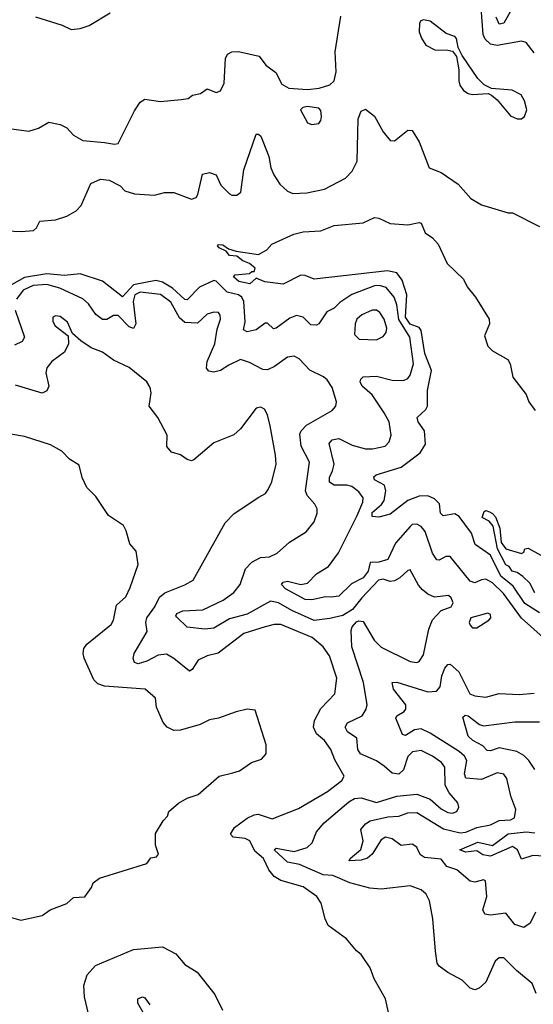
# Model space of a CAD drawing. Extents: x 1493970 to 1595317, y 729910 to 844791.
# Tile 174 of 256: x 1524644 to 1526948, y 812521 to 816939. Entities that reach past the tile are written whole.
import ezdxf

# ---------------------------------------------------------------- set-up
doc = ezdxf.new("R2010")
doc.units = 0

msp = doc.modelspace()

# ---------------------------------------------------------------- linework, layer by layer
at = {"layer": '0CON10XD'}
for points in [[(1526951.4, 816791.4), (1526915, 816836.5), (1526895, 816843.5), (1526785, 816823.7), (1526755, 816830), (1526732, 816852), (1526723.3, 816873.3), (1526713.3, 816993.3)], [(1526849.7, 816985), (1526815.9, 816924.1), (1526795, 816920), (1526781.2, 816951.2)], [(1524575, 816454.5), (1524685, 816439.2), (1524727.9, 816452.1), (1524775, 816478.8), (1524825, 816468.8), (1524855, 816454), (1524885, 816421.2), (1524927.9, 816397.9), (1525025, 816388.6), (1525068.8, 816381.2), (1525085.5, 816384.5), (1525159.1, 816530.9), (1525185, 816569.2), (1525205, 816583.1), (1525275, 816571.8), (1525368.8, 816581.2), (1525400, 816585), (1525419.3, 816600.7), (1525455, 816608.6), (1525485, 816629.2), (1525525, 816613.1), (1525545, 816620), (1525561.1, 816655), (1525566.9, 816765), (1525575.6, 816784.4), (1525595, 816795.7), (1525625, 816797.1), (1525717.5, 816775), (1525747.5, 816735), (1525792.6, 816702.6), (1525820.2, 816650.2), (1525851.9, 816631.9), (1525935, 816626.6), (1525987.2, 816632.8), (1526035, 816647.1), (1526054.4, 816665), (1526063.6, 816705), (1526059.6, 816795), (1526084.5, 816955)], [(1524715, 816952.5), (1524834.4, 816914.4), (1524875, 816896), (1524915, 816900), (1524955, 816914), (1525049.7, 816970.3)], [(1526895, 816494), (1526908.8, 816505), (1526918, 816535), (1526908, 816575), (1526892.7, 816602.7), (1526852.7, 816622.7), (1526760.7, 816630.7), (1526727.7, 816647.7), (1526698.8, 816675), (1526628.8, 816778.8), (1526610, 816815), (1526603.3, 816855), (1526595, 816863.3), (1526556.8, 816876.8), (1526485, 816932.5), (1526455, 816938.8), (1526442.5, 816935), (1526436.7, 816923.3), (1526436.2, 816885), (1526445.8, 816855.8), (1526465.8, 816825.8), (1526506.1, 816803.9), (1526565, 816803.3), (1526585, 816797.5), (1526603.6, 816773.6), (1526613.8, 816715), (1526613.8, 816665), (1526618.8, 816645), (1526635, 816621.2), (1526655, 816608), (1526675, 816604), (1526745, 816607.5), (1526760.7, 816600.7), (1526785, 816580), (1526845, 816508), (1526875, 816494.2), (1526895, 816494)], [(1525955, 816468.8), (1525985, 816473.8), (1525995, 816487.5), (1525997.5, 816505), (1525995, 816532.5), (1525985, 816542.5), (1525935, 816549.3), (1525914, 816545), (1525904.2, 816535), (1525935, 816476), (1525955, 816468.8)], [(1524585, 815991.5), (1524651.1, 815988.9), (1524706.2, 815993.8), (1524719.2, 816005), (1524735, 816036), (1524805, 816040.9), (1524855, 816057.5), (1524898, 816082), (1524919.4, 816105), (1524962.9, 816205), (1525006.6, 816223.4), (1525045, 816218.9), (1525094.4, 816194.4), (1525115, 816171.4), (1525158.3, 816158.3), (1525248.1, 816151.9), (1525293.6, 816163.6), (1525335, 816164.2), (1525415, 816134.3), (1525435, 816142), (1525443.1, 816155), (1525464.5, 816245.5), (1525495, 816253.8), (1525525, 816243.8), (1525546.8, 816196.8), (1525585, 816158), (1525595, 816152), (1525617.3, 816152.7), (1525635.8, 816165), (1525648.7, 816265), (1525705, 816426.2), (1525715, 816426.2), (1525725, 816416), (1525735, 816393.8), (1525762.1, 816325), (1525770.4, 816275), (1525783.6, 816243.6), (1525810.7, 816200.7), (1525845, 816170), (1525869.1, 816159.1), (1525932.1, 816162.1), (1526010.7, 816179.3), (1526105, 816228.1), (1526135, 816260), (1526158, 816305), (1526162.3, 816495), (1526175, 816528.8), (1526195, 816537.5), (1526235, 816506), (1526275, 816436), (1526305, 816397.5), (1526325, 816396), (1526385, 816444), (1526405, 816442), (1526435, 816391.2), (1526480, 816275), (1526535, 816253.4), (1526611.2, 816201.2), (1526666.8, 816136.8), (1526715, 816108.6), (1526835, 816073.3), (1526855, 816072.5), (1526975, 816012)], [(1526975, 814277.6), (1526910.4, 814320.4), (1526857.8, 814397.8), (1526802.7, 814442.7), (1526755, 814535.9), (1526687.5, 814585), (1526670.5, 814635), (1526615, 814710), (1526595, 814721.6), (1526543.3, 814713.3), (1526532.1, 814725), (1526526.2, 814766.2), (1526505, 814790), (1526475, 814802.9), (1526435, 814801.8), (1526385, 814781.1), (1526305, 814720), (1526255, 814707.1), (1526225, 814709.6), (1526225, 814727.3), (1526266.2, 814763.8), (1526278.2, 814781.8), (1526286.9, 814825), (1526280.4, 814850.4), (1526235.6, 814875), (1526231.9, 814888.1), (1526242.4, 814897.6), (1526355, 814931.5), (1526440.7, 814995), (1526464.1, 815035), (1526460, 815095), (1526431.1, 815135), (1526427.1, 815155), (1526465, 815189.6), (1526472.5, 815205), (1526472.8, 815275), (1526491, 815365), (1526461.7, 815441.7), (1526445.3, 815545.3), (1526435, 815558.3), (1526395, 815573.7), (1526374.5, 815605), (1526380.9, 815705), (1526359.9, 815769.9), (1526335, 815803.9), (1526293.1, 815813.1), (1525965, 815774.4), (1525925, 815791.4), (1525905, 815792.9), (1525825, 815753.1), (1525743.8, 815763.8), (1525705, 815780), (1525675.8, 815754.2), (1525627.5, 815765), (1525603.3, 815785), (1525610, 815795), (1525675, 815800), (1525685, 815810), (1525695, 815810), (1525700, 815825), (1525675, 815845.8), (1525645, 815856.7), (1525617.7, 815877.7), (1525585, 815881.9), (1525570, 815900), (1525539.2, 815915), (1525531.2, 815925), (1525535, 815930), (1525555, 815929.4), (1525581.1, 815911.1), (1525615, 815900), (1525715, 815886.2), (1525753, 815907), (1525775, 815932.5), (1525873.7, 815976.3), (1525915, 815986.9), (1525995, 815992.5), (1526055, 816015.6), (1526185, 816027.5), (1526235, 816052), (1526255, 816049.2), (1526305, 816024.4), (1526385, 816019.5), (1526435, 816029.1), (1526445, 816025.6), (1526463.2, 815983.2), (1526495, 815960.5), (1526521.5, 815931.5), (1526560.8, 815845), (1526634.6, 815774.6), (1526651.2, 815741.2), (1526688.5, 815695), (1526749.6, 815595), (1526751.8, 815575), (1526729.1, 815520.9), (1526743.1, 815475), (1526765, 815452.9), (1526834.1, 815414.1), (1526843.8, 815395), (1526856.2, 815335), (1526915, 815257.5), (1526927.5, 815225), (1526956.7, 815185)], [(1527074.2, 814094.2), (1526895, 814253.8), (1526813.6, 814365), (1526765, 814413), (1526735, 814428.5), (1526715, 814426.4), (1526685, 814412), (1526665, 814419.7), (1526575, 814530.4), (1526555, 814530), (1526525, 814513.6), (1526515, 814515.6), (1526495, 814545.7), (1526462.1, 814642.1), (1526445, 814664.6), (1526425.2, 814675.2), (1526405, 814674.1), (1526395, 814665.3), (1526329, 814591), (1526295, 814516.7), (1526254.7, 814504.7), (1526215.7, 814504.3), (1526206.6, 814465), (1526184.8, 814435), (1526132, 814408), (1526075, 814352.7), (1526041.5, 814348.5), (1526015, 814350), (1525955, 814336.4), (1525925, 814337.1), (1525836.9, 814385), (1525818.1, 814405), (1525825.8, 814415), (1525845, 814419.3), (1525905, 814404.7), (1525935, 814411.1), (1525975, 814452.7), (1526028.5, 814485), (1526073.2, 814546.8), (1526157.5, 814715), (1526182.4, 814775), (1526184.1, 814794.1), (1526165, 814821.3), (1526133.1, 814845), (1526111.2, 814851.2), (1526055, 814850.5), (1526034.3, 814864.3), (1526033.1, 814885), (1526047.7, 814915), (1526053.8, 814945), (1526032.2, 815037.8), (1526046, 815054), (1526075, 815060), (1526135, 815030.2), (1526195, 815014.3), (1526226.8, 815013.2), (1526283.8, 815026.2), (1526300.6, 815045), (1526310.5, 815075), (1526301.2, 815135), (1526278.4, 815175), (1526225, 815256.4), (1526180.6, 815295), (1526170.8, 815315), (1526173.4, 815326.6), (1526185, 815336.7), (1526245, 815340), (1526315, 815322.2), (1526365, 815320), (1526385, 815330), (1526395, 815344.4), (1526410.2, 815395), (1526394.1, 815515), (1526344.2, 815594.2), (1526335, 815660.6), (1526323.6, 815693.6), (1526288.2, 815738.2), (1526257.3, 815747.3), (1526235, 815745.7), (1526133.6, 815706.4), (1526079.4, 815670.6), (1526054.7, 815645.3), (1526021.8, 815628.2), (1525986.2, 815575), (1525975, 815567.9), (1525950.1, 815570.1), (1525915, 815604.6), (1525885, 815611.3), (1525855, 815600.4), (1525795, 815554.5), (1525782.9, 815552.9), (1525755, 815577.5), (1525745, 815578.1), (1525705, 815547.2), (1525665, 815538.9), (1525647.8, 815547.8), (1525655, 815583.3), (1525649.2, 815675), (1525640.8, 815695), (1525625, 815705.4), (1525575, 815717), (1525525, 815766.8), (1525515, 815768.9), (1525450.9, 815739.1), (1525395, 815682), (1525385, 815683.1), (1525329.7, 815735), (1525285, 815761.8), (1525255, 815769.2), (1525155, 815749.5), (1525105, 815695.2), (1525015, 815766.6), (1524915, 815798.7), (1524845, 815790.9), (1524765, 815799.1), (1524665, 815781.8), (1524555, 815720.9)], [(1526450.6, 814380.6), (1526432.1, 814402.1), (1526395, 814470), (1526385, 814468), (1526349.6, 814435), (1526325, 814420.8), (1526305, 814418.6), (1526275, 814429.3), (1526253.8, 814425), (1526177.9, 814345), (1526137.3, 814292.7), (1526093.7, 814266.3), (1526035, 814251.6), (1525965, 814244.1), (1525865, 814288.7), (1525805, 814322.5), (1525769.3, 814330.7), (1525665, 814271.5), (1525585, 814250.2), (1525515, 814209.7), (1525475, 814204.8), (1525395, 814212.9), (1525348.3, 814258.3), (1525344.4, 814265), (1525348.9, 814275), (1525375, 814286.6), (1525465, 814290.7), (1525556.5, 814335), (1525605, 814369.2), (1525632.2, 814405), (1525657.5, 814475), (1525685, 814505.8), (1525724.5, 814525.5), (1525765, 814528.6), (1525798.8, 814545), (1525854.6, 814595.4), (1525928.3, 814641.7), (1525965, 814686.2), (1525977.8, 814725), (1525977.8, 814745), (1525968.1, 814765), (1525933.9, 814805), (1525925.9, 814825), (1525943.3, 814953.3), (1525906.9, 815025), (1525900.6, 815079.4), (1525906.2, 815095), (1525930.7, 815119.3), (1526046, 815185), (1526062.5, 815205), (1526064.4, 815225), (1526045, 815288.8), (1526022.6, 815322.6), (1526006.7, 815336.7), (1525945, 815366.7), (1525897.4, 815417.4), (1525875, 815429.5), (1525845, 815425.4), (1525787.6, 815382.4), (1525755, 815367.6), (1525735, 815370), (1525675, 815401.8), (1525635, 815414.5), (1525581.5, 815388.5), (1525545, 815365.6), (1525515, 815357.5), (1525491.7, 815361.7), (1525481.2, 815375), (1525484.4, 815405), (1525520, 815485), (1525529.8, 815550.2), (1525544.6, 815595), (1525543.8, 815613.8), (1525535.7, 815625), (1525515, 815627.5), (1525485, 815618.1), (1525442, 815578), (1525385, 815581.2), (1525361.3, 815601.3), (1525321.7, 815671.7), (1525275, 815705.6), (1525185, 815716.2), (1525161.1, 815705), (1525152.7, 815675), (1525164.8, 815575.2), (1525155, 815553.6), (1525135, 815561.3), (1525085, 815612.1), (1525065, 815612.7), (1525035, 815593.8), (1525014.7, 815594.7), (1524985, 815616.2), (1524952.1, 815665), (1524926.7, 815686.7), (1524823.5, 815735), (1524765, 815751.8), (1524705, 815746.9), (1524659.8, 815725), (1524629, 815685)], [(1524624.2, 815635.8), (1524665.6, 815515), (1524655, 815495.8), (1524620.6, 815479.4)], [(1526245, 815503.1), (1526275, 815517.1), (1526288.2, 815535), (1526290.8, 815555), (1526278.9, 815595), (1526259.1, 815625), (1526245, 815636.2), (1526225, 815636.2), (1526178, 815615), (1526155.6, 815595), (1526148.1, 815575), (1526146.4, 815526.4), (1526166.2, 815506.2), (1526245, 815503.1)], [(1525716.7, 814796.7), (1525746.4, 814813.6), (1525758.9, 814831.1), (1525775.5, 814865), (1525793.8, 814945), (1525791.8, 814985), (1525767.4, 815117.4), (1525755.7, 815165.7), (1525741.7, 815191.7), (1525725, 815200), (1525705, 815196.7), (1525635, 815103.3), (1525604.1, 815075.9), (1525515, 815040), (1525425, 814964), (1525415, 814960), (1525395.7, 814965.7), (1525365, 814987.1), (1525325, 814999.2), (1525304.4, 815024.4), (1525306, 815075), (1525264.2, 815155), (1525224.3, 815205), (1525234.2, 815265), (1525228.8, 815288.8), (1525214.2, 815314.2), (1525135, 815378.5), (1525065, 815411.1), (1525015, 815446.9), (1524965, 815466.4), (1524918.5, 815498.5), (1524880.8, 815530.8), (1524858.3, 815581.7), (1524825, 815607.8), (1524805, 815611.2), (1524792.5, 815605), (1524792.9, 815585), (1524803.1, 815565), (1524861.2, 815521.2), (1524863.5, 815485), (1524845, 815446.9), (1524787.8, 815405), (1524765, 815377.5), (1524761.2, 815355), (1524774.6, 815295), (1524766.1, 815273.9), (1524745, 815263.6), (1524625, 815299.6)], [(1524586.1, 812916.1), (1524649.3, 812899.3), (1524745, 812920), (1524780, 812945), (1524855, 812973.3), (1524885, 813000), (1524936.1, 813003.9), (1524966.7, 813045), (1524973.9, 813066.1), (1525002.3, 813087.7), (1525215, 813152.5), (1525231.7, 813178.3), (1525257.5, 813182.5), (1525266.7, 813195), (1525253.8, 813235), (1525253, 813287), (1525287.5, 813345), (1525307.5, 813365), (1525313.6, 813386.4), (1525356.4, 813423.6), (1525395, 813446.7), (1525445, 813462.5), (1525538.8, 813545), (1525600.3, 813560.3), (1525630.6, 813569.4), (1525683.2, 813606.8), (1525728.6, 813621.4), (1525748.8, 813645), (1525750, 813685), (1525700.5, 813840.5), (1525665, 813846.2), (1525615, 813834.2), (1525535.4, 813804.6), (1525495, 813796.9), (1525453.6, 813776.4), (1525365, 813751.4), (1525335, 813749.2), (1525306.2, 813765), (1525287.5, 813785), (1525257.5, 813855), (1525252.5, 813895), (1525206.2, 813935), (1525025, 813949.1), (1524995, 813959.4), (1524977.2, 813977.2), (1524932.9, 814075), (1524928.2, 814095), (1524931.9, 814118.1), (1524945, 814137.8), (1525054.3, 814225), (1525064.4, 814245), (1525077.9, 814312.1), (1525120.4, 814349.6), (1525139.1, 814390.9), (1525175.6, 814495), (1525166.2, 814555), (1525137.3, 814587.3), (1525122.3, 814645), (1525109.7, 814669.7), (1525042, 814715), (1524985, 814800), (1524945, 814840), (1524924, 814885), (1524910.3, 814940.3), (1524867, 814967), (1524833, 815003), (1524781.7, 815031.7), (1524665, 815069.2), (1524605, 815079.2)], [(1526298.6, 812485), (1526284.2, 812545), (1526234, 812635), (1526216.2, 812685), (1526176.2, 812745), (1526155, 812761.2), (1526110, 812815), (1526028.1, 812875), (1526013.6, 812905), (1525996.5, 812975), (1525976.9, 813005), (1525915, 813048.2), (1525815, 813077.1), (1525785, 813094.6), (1525761.5, 813125), (1525737.3, 813175), (1525698.8, 813208.8), (1525676.7, 813255), (1525655, 813265.5), (1525601.5, 813271.5), (1525590, 813285), (1525607.5, 813315), (1525664.2, 813355.8), (1525695, 813371.8), (1525713.7, 813373.7), (1525776.3, 813353.7), (1525895, 813399.6), (1526024.3, 813475.7), (1526088.6, 813525), (1526099.4, 813545), (1526057.7, 813617.7), (1526039.2, 813665), (1526010.9, 813705), (1525975.3, 813735.3), (1525961.8, 813765), (1525966.8, 813795), (1525995, 813847.8), (1526057.5, 813915), (1526066.4, 813985), (1526033.1, 814085), (1526005.9, 814125.9), (1525956.4, 814166.4), (1525815, 814225.3), (1525785, 814225.3), (1525744.5, 814214.5), (1525648.9, 814185), (1525533.8, 814096.2), (1525485, 814084.4), (1525445, 814065.6), (1525417, 814023), (1525405, 814015.6), (1525335, 814073.1), (1525301.9, 814091.9), (1525265, 814087.3), (1525215, 814061.6), (1525175, 814049.2), (1525158.6, 814055), (1525153, 814073), (1525157.1, 814095), (1525215.8, 814194.2), (1525209.3, 814235), (1525214.6, 814255), (1525250.7, 814305), (1525271.5, 814348.5), (1525295, 814367.7), (1525385, 814402.9), (1525421.4, 814425), (1525565, 814682), (1525606.2, 814723.8), (1525716.7, 814796.7)], [(1526955, 814366.9), (1526931.4, 814411.4), (1526901.2, 814441.2), (1526875, 814458.9), (1526853.3, 814465), (1526838.8, 814485), (1526825, 814492.7), (1526787.5, 814565), (1526767.2, 814667.2), (1526749.4, 814689.4), (1526718.9, 814705), (1526727.1, 814732.9), (1526735, 814736.5), (1526750.6, 814730.6), (1526765, 814723.8), (1526777.9, 814707.9), (1526797.8, 814657.8), (1526803, 814593), (1526824.4, 814565), (1526895, 814543.3), (1526905, 814550), (1526910, 814565), (1526925, 814567.5), (1527025, 814512.5)], [(1526960.2, 812570.2), (1526942.9, 812615), (1526872.2, 812672.2), (1526815, 812730), (1526795, 812729.4), (1526777.1, 812715), (1526735, 812621.2), (1526705, 812593.8), (1526685, 812586.2), (1526665, 812593.3), (1526628.8, 812628.8), (1526563.8, 812663.8), (1526525, 812692.5), (1526517.1, 812705), (1526508.9, 812758.9), (1526496.7, 812905), (1526482.7, 812985), (1526467.5, 813015), (1526445, 813035.5), (1526395, 813053.1), (1526265, 813037.5), (1526215, 813042.9), (1526125, 813065.9), (1526048.6, 813098.6), (1526005, 813102.1), (1525899.2, 813149.2), (1525845, 813159.2), (1525785.5, 813215), (1525795, 813221.6), (1525875, 813207.5), (1525933.3, 813225), (1525955.6, 813245), (1525975.6, 813295), (1526009.6, 813335), (1526119.9, 813430.1), (1526145, 813444.8), (1526175, 813447.9), (1526245, 813427.3), (1526335, 813454.8), (1526425, 813464), (1526485, 813441.3), (1526535, 813398.4), (1526565, 813381.6), (1526585, 813378.8), (1526605, 813386), (1526614.3, 813405), (1526609.4, 813425), (1526570.8, 813470.8), (1526552.7, 813505), (1526550.6, 813585), (1526535.8, 813605.8), (1526495, 813635.2), (1526445, 813660.2), (1526406, 813654), (1526385, 813633.3), (1526365, 813572.7), (1526345, 813554.1), (1526315, 813558.8), (1526279.1, 813589.1), (1526245, 813613.9), (1526172.9, 813645), (1526160.4, 813665), (1526155.5, 813715), (1526115, 813743.9), (1526104.1, 813765), (1526115, 813783.6), (1526179.7, 813815), (1526198.2, 813845), (1526202.1, 813865), (1526186.1, 813965), (1526134.2, 814125), (1526130.8, 814199.2), (1526135.4, 814214.6), (1526155, 814238), (1526165, 814242.5), (1526185, 814239.2), (1526234.6, 814155), (1526265, 814124.1), (1526395, 814058.8), (1526425, 814054.5), (1526435, 814058.9), (1526455, 814088.8), (1526478.7, 814205), (1526495, 814247.1), (1526535, 814288.1), (1526580, 814305), (1526587.5, 814322.5), (1526580, 814345), (1526567.5, 814355), (1526505, 814348.2), (1526475, 814360.9), (1526450.6, 814380.6)], [(1526695, 814210), (1526747.5, 814245), (1526756.7, 814255), (1526755, 814270), (1526744.2, 814275.8), (1526667.5, 814255), (1526660, 814235), (1526665, 814222.5), (1526675, 814210), (1526695, 814210)], [(1526958, 812935), (1526933.8, 812885), (1526905, 812866), (1526865, 812879.2), (1526825, 812930), (1526755, 812920.9), (1526730, 812925), (1526720.6, 812945), (1526738.8, 813005), (1526733.3, 813075), (1526725, 813080), (1526685, 813069.5), (1526665, 813073.3), (1526604.4, 813125), (1526559.3, 813139.3), (1526535, 813172.7), (1526459.8, 813179.8), (1526441.8, 813191.8), (1526431.1, 813211.1), (1526425, 813225.7), (1526405, 813239.6), (1526354.3, 813234.3), (1526315, 813263.6), (1526285, 813271.1), (1526265, 813259.6), (1526225.4, 813195), (1526203.4, 813176.6), (1526175, 813167.2), (1526122.5, 813165), (1526126.2, 813175), (1526173.9, 813216.1), (1526185.3, 813255), (1526173.8, 813305), (1526195, 813331.5), (1526215.7, 813344.3), (1526295, 813362.3), (1526344, 813366), (1526385, 813380), (1526425, 813382.3), (1526545, 813309), (1526618.9, 813291.1), (1526645, 813293.4), (1526695, 813315.2), (1526755, 813327.2), (1526795, 813346.4), (1526845, 813348.2), (1526862.6, 813357.4), (1526869.4, 813395), (1526846.4, 813455), (1526829.1, 813535), (1526815, 813553.1), (1526785, 813559.1), (1526715, 813529.8), (1526645, 813535.5), (1526638.8, 813555), (1526649.3, 813615), (1526639.1, 813635), (1526614.8, 813654.8), (1526485, 813738), (1526445, 813757.4), (1526415, 813753.3), (1526375, 813727.7), (1526361.6, 813731.6), (1526330.6, 813805), (1526336, 813815), (1526368.9, 813835), (1526375.5, 813845), (1526375.5, 813864.5), (1526321.1, 813935), (1526314.3, 813965.7), (1526335, 813966.5), (1526475, 813923.5), (1526513.8, 813926.2), (1526530.5, 813945), (1526537.9, 813995), (1526551.2, 814028.8), (1526565, 814045.8), (1526575, 814047.5), (1526613.4, 814013.4), (1526663.1, 813915), (1526685, 813905.9), (1526735, 813898.8), (1526795, 813915.4), (1526885, 813911.5), (1526952.2, 813917.8)], [(1526955.2, 813575.2), (1526928.2, 813615), (1526905, 813638.2), (1526874.4, 813655), (1526795, 813672.2), (1526755, 813658.8), (1526740.3, 813660.3), (1526720.6, 813680.6), (1526676.2, 813705), (1526655.9, 813725), (1526630.9, 813809.1), (1526642.1, 813817.9), (1526655, 813815.5), (1526707, 813777), (1526725, 813771.4), (1526865, 813789), (1526975, 813788.7)], [(1527020.6, 813185), (1526945, 813189.6), (1526895, 813173.1), (1526877.3, 813215), (1526855, 813229.4), (1526756.4, 813186.4), (1526721.6, 813191.6), (1526695, 813210.2), (1526644, 813204), (1526618.8, 813215), (1526699, 813249), (1526765, 813233.8), (1526835, 813285.4), (1526915, 813294.6), (1526955, 813290)], [(1524963.8, 812433.8), (1524934.6, 812554.6), (1524931.5, 812605), (1524947, 812653), (1524984.4, 812695), (1525155, 812766.5), (1525285, 812779.2), (1525345, 812747.8), (1525385, 812700), (1525440, 812665), (1525519.2, 812565), (1525553.8, 812495)], [(1525197.1, 812485), (1525174, 812526), (1525174.5, 812545.5), (1525195, 812554.2), (1525205, 812550.8), (1525228.1, 812518.1)]]:
    msp.add_lwpolyline(points, dxfattribs=at)

doc.saveas('drawing.dxf')
